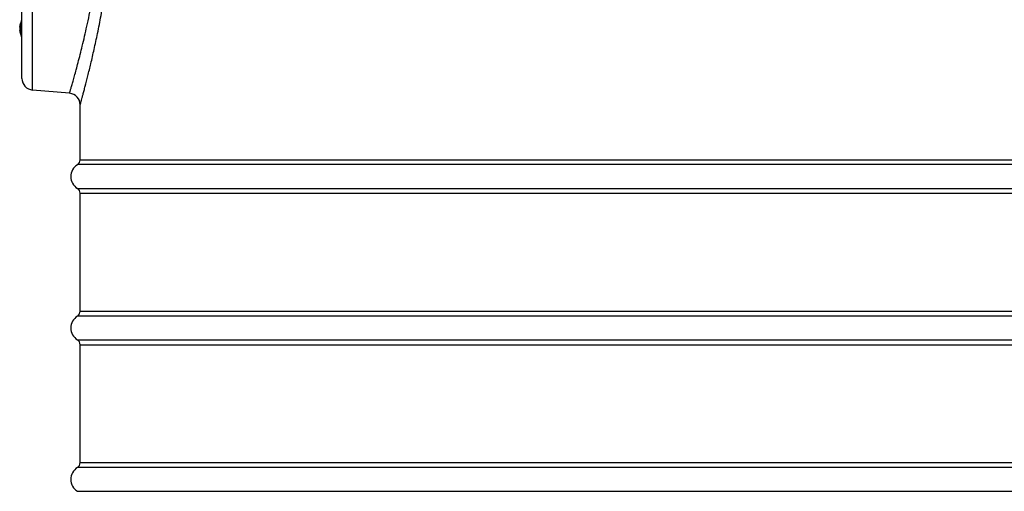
# Model space of a CAD drawing. Header units: millimetres. Extents: x 0 to 297, y 0 to 210.
# Tile 21 of 34: x 132 to 149, y 153 to 161. Entities that reach past the tile are written whole.
import ezdxf

# ---------------------------------------------------------------- set-up
doc = ezdxf.new("R2010")
doc.units = ezdxf.units.MM
doc.header["$LTSCALE"] = 16.335
doc.layers.get('0').update_dxf_attribs({"linetype": 'CONTINUOUS'})
doc.layers.add('08_SURFACES', color=7, linetype='CONTINUOUS')

msp = doc.modelspace()

# ---------------------------------------------------------------- linework, layer by layer
at = {"color": 7, "linetype": 'Continuous'}
for p, q in [((132.355, 159.959), (132.355, 171.615)), ((132.345, 160.94), (132.344, 160.939)), ((132.345, 160.679), (132.345, 160.951)), ((132.349, 160.955), (132.351, 160.955)), ((132.317, 160.84), (132.321, 160.84)), ((132.317, 160.79), (132.321, 160.79)), ((132.321, 160.871), (132.319, 160.861)), ((132.319, 160.77), (132.321, 160.759)), ((132.345, 160.69), (132.344, 160.692)), ((132.349, 160.675), (132.351, 160.675)), ((133.172, 159.704), (132.537, 159.759))]:
    msp.add_line(p, q, dxfattribs=at)
at = {"color": 9, "linetype": 'Continuous'}
for p, q in [((132.537, 159.759), (132.537, 171.626)), ((132.344, 160.939), (132.344, 160.692)), ((132.349, 160.675), (132.349, 160.955)), ((132.351, 160.675), (132.351, 160.955)), ((132.319, 160.845), (132.321, 160.845)), ((132.319, 160.786), (132.321, 160.786)), ((133.355, 158.564), (165.355, 158.564)), ((165.402, 158.479), (133.308, 158.479)), ((133.308, 158.072), (165.402, 158.072)), ((133.355, 157.987), (165.355, 157.987)), ((165.402, 155.879), (133.308, 155.879)), ((133.355, 155.964), (165.355, 155.964)), ((133.308, 155.472), (165.402, 155.472)), ((133.355, 155.387), (165.355, 155.387)), ((133.355, 153.364), (165.355, 153.364)), ((165.402, 153.279), (133.308, 153.279)), ((133.308, 152.872), (165.402, 152.872))]:
    msp.add_line(p, q, dxfattribs=at)
at = {"color": 7, "linetype": 'Continuous'}
for centre, radius, start, end in [((132.586, 160.815), 0.271, 153.001, 168.0902), ((132.349, 160.951), 0.004, 90, 180), ((132.351, 160.951), 0.004, 0, 90), ((132.493, 160.83), 0.177, 169.9352, 170.9493), ((132.493, 160.801), 0.177, 189.0498, 190.0658), ((132.586, 160.815), 0.271, 191.9098, 206.999), ((132.349, 160.679), 0.004, 180, 270), ((132.351, 160.679), 0.004, 270, 360), ((132.555, 159.959), 0.2, 180, 265), ((133.155, 159.505), 0.2, 0, 85), ((133.255, 158.564), 0.1, 301.9657, 360), ((133.435, 158.275), 0.24, 121.9657, 238.0343), ((133.255, 157.987), 0.1, 0, 58.0343), ((133.435, 155.675), 0.24, 121.9657, 238.0343), ((133.255, 155.964), 0.1, 301.9657, 360), ((133.255, 155.387), 0.1, 0, 58.0343), ((133.255, 153.364), 0.1, 301.9657, 360), ((133.435, 153.075), 0.24, 121.9657, 238.0343)]:
    msp.add_arc(centre, radius, start, end, dxfattribs=at)
at = {"color": 9, "linetype": 'Continuous'}
for points, knots in [([(133.355, 159.505), (133.355, 159.505), (133.355, 159.507), (133.357, 159.511), (133.358, 159.517), (133.362, 159.53), (133.368, 159.554), (133.378, 159.589), (133.391, 159.634), (133.405, 159.689), (133.423, 159.754), (133.45, 159.859), (133.49, 160.013), (133.541, 160.223), (133.597, 160.467), (133.656, 160.742), (133.716, 161.045), (133.797, 161.5), (133.887, 162.119), (133.963, 162.91), (133.986, 163.458), (133.99, 163.739)], [0, 0, 0, 0, 0.000307, 0.001229, 0.002765, 0.004913, 0.011038, 0.019583, 0.030521, 0.043815, 0.059423, 0.077295, 0.119611, 0.170277, 0.228749, 0.294443, 0.366744, 0.445014, 0.616744, 0.803879, 1, 1, 1, 1]), ([(133.172, 159.704), (133.173, 159.704), (133.173, 159.708), (133.175, 159.714), (133.178, 159.724), (133.183, 159.739), (133.188, 159.758), (133.198, 159.791), (133.213, 159.843), (133.234, 159.918), (133.259, 160.008), (133.288, 160.114), (133.334, 160.284), (133.396, 160.532), (133.475, 160.869), (133.555, 161.255), (133.604, 161.529), (133.628, 161.673)], [0, 0, 0, 0, 0.001086, 0.004342, 0.009763, 0.017342, 0.027068, 0.038927, 0.068975, 0.107319, 0.153757, 0.20805, 0.269932, 0.41528, 0.587269, 0.783153, 1, 1, 1, 1])]:
    msp.add_open_spline(points, degree=3, knots=knots, dxfattribs=at)
at = {"color": 7, "linetype": 'Continuous'}
for points, knots in [([(132.318, 160.858), (132.318, 160.856), (132.317, 160.852), (132.317, 160.847), (132.317, 160.844)], [0, 0, 0, 0, 0.281352, 1, 1, 1, 1]), ([(132.317, 160.84), (132.317, 160.84), (132.318, 160.843), (132.318, 160.844), (132.319, 160.845)], [0, 0, 0, 0, 0.284753, 1, 1, 1, 1]), ([(132.317, 160.844), (132.317, 160.843), (132.317, 160.842), (132.317, 160.84), (132.317, 160.84)], [0, 0, 0, 0, 0.730425, 1, 1, 1, 1]), ([(132.319, 160.831), (132.318, 160.829), (132.317, 160.824), (132.317, 160.819), (132.317, 160.815)], [0, 0, 0, 0, 0.37497, 1, 1, 1, 1]), ([(132.317, 160.815), (132.317, 160.812), (132.317, 160.807), (132.318, 160.802), (132.319, 160.8)], [0, 0, 0, 0, 0.624735, 1, 1, 1, 1]), ([(132.317, 160.79), (132.317, 160.79), (132.317, 160.789), (132.317, 160.788), (132.317, 160.787)], [0, 0, 0, 0, 0.268835, 1, 1, 1, 1]), ([(132.319, 160.786), (132.318, 160.787), (132.318, 160.788), (132.317, 160.79), (132.317, 160.79)], [0, 0, 0, 0, 0.71536, 1, 1, 1, 1]), ([(132.317, 160.787), (132.317, 160.786), (132.317, 160.781), (132.318, 160.777), (132.318, 160.773)], [0, 0, 0, 0, 0.203228, 1, 1, 1, 1]), ([(132.32, 160.848), (132.321, 160.848), (132.32, 160.844), (132.321, 160.84), (132.32, 160.835), (132.319, 160.832), (132.319, 160.831)], [0, 0, 0, 0, 0.13045, 0.443387, 0.788196, 1, 1, 1, 1]), ([(132.319, 160.845), (132.319, 160.846), (132.319, 160.847), (132.32, 160.848), (132.32, 160.848)], [0, 0, 0, 0, 0.692519, 1, 1, 1, 1]), ([(132.319, 160.8), (132.319, 160.799), (132.32, 160.796), (132.321, 160.791), (132.32, 160.787), (132.321, 160.783), (132.32, 160.783)], [0, 0, 0, 0, 0.21177, 0.556613, 0.869561, 1, 1, 1, 1]), ([(132.32, 160.783), (132.32, 160.783), (132.319, 160.784), (132.319, 160.785), (132.319, 160.786)], [0, 0, 0, 0, 0.307464, 1, 1, 1, 1])]:
    msp.add_open_spline(points, degree=3, knots=knots, dxfattribs=at)
at = {"layer": '08_SURFACES', "color": 7, "linetype": 'Continuous'}
for p, q in [((133.355, 158.564), (133.355, 159.505)), ((133.355, 155.964), (133.355, 157.987)), ((133.355, 153.364), (133.355, 155.387))]:
    msp.add_line(p, q, dxfattribs=at)

doc.saveas('drawing.dxf')
